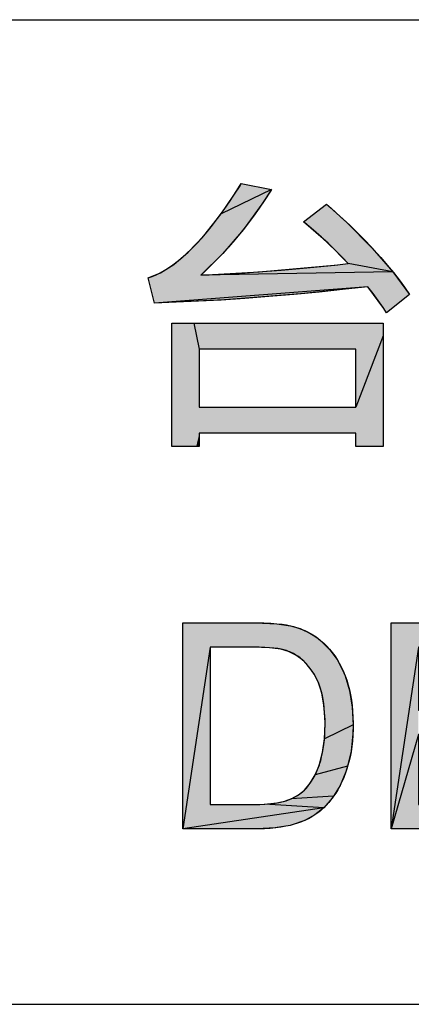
# Model space of a CAD drawing. Extents: x 0 to 841, y 0 to 594.
# Tile 31 of 91: x 639.89 to 646.65, y 63 to 80. Entities that reach past the tile are written whole.
import ezdxf

# ---------------------------------------------------------------- set-up
doc = ezdxf.new("R2010")
doc.units = 0
doc.header["$LTSCALE"] = 46.255
doc.header["$MEASUREMENT"] = 0
doc.layers.get('0').update_dxf_attribs({"linetype": 'CONTINUOUS'})

msp = doc.modelspace()

# ---------------------------------------------------------------- linework, layer by layer
at = {"color": 7, "linetype": 'Continuous'}
for p, q in [((601, 80), (826, 80)), ((643.366, 76.649), (643.693, 77.134)), ((644.235, 77.066), (643.366, 76.649)), ((643.693, 77.134), (643.715, 77.169)), ((644.235, 77.066), (644.072, 76.814)), ((644.072, 76.814), (643.75, 76.375)), ((645.185, 76.814), (645.532, 76.502)), ((643.068, 76.271), (643.366, 76.649)), ((645.214, 76.139), (644.787, 76.51)), ((645.532, 76.502), (645.969, 76.063)), ((643.75, 76.375), (643.398, 75.966)), ((642.797, 75.986), (643.068, 76.271)), ((645.562, 75.788), (645.214, 76.139)), ((645.969, 76.063), (646.329, 75.649)), ((642.549, 75.776), (642.797, 75.986)), ((643.398, 75.966), (643.015, 75.587)), ((642.321, 75.632), (642.549, 75.776)), ((644.021, 75.645), (645.384, 75.769)), ((646.329, 75.649), (645.562, 75.788)), ((642.109, 75.541), (642.321, 75.632)), ((646.329, 75.649), (643.015, 75.587)), ((643.015, 75.587), (644.021, 75.645)), ((646.329, 75.649), (646.618, 75.257)), ((645.902, 75.39), (642.217, 75.108)), ((645.902, 75.39), (644.737, 75.267)), ((646.174, 75.012), (645.902, 75.39)), ((643.423, 75.163), (642.217, 75.108)), ((644.737, 75.267), (643.423, 75.163)), ((646.222, 74.938), (646.174, 75.012)), ((642.514, 74.761), (646.163, 74.761)), ((642.514, 72.629), (642.514, 74.761)), ((642.894, 74.761), (642.985, 74.313)), ((646.163, 74.761), (646.163, 72.629)), ((646.163, 74.54), (645.695, 73.309)), ((645.695, 74.313), (642.985, 74.313)), ((642.985, 74.313), (642.985, 73.309)), ((645.695, 73.309), (645.695, 74.313)), ((642.985, 73.309), (645.695, 73.309)), ((645.695, 72.861), (642.985, 72.861)), ((642.985, 72.861), (642.985, 72.629)), ((645.695, 72.629), (645.695, 72.861)), ((642.985, 72.629), (642.514, 72.629)), ((646.163, 72.629), (645.695, 72.629)), ((642.705, 69.587), (643.96, 69.587)), ((642.705, 66.029), (642.705, 69.587)), ((643.96, 69.587), (644.33, 69.571)), ((644.33, 69.571), (644.564, 69.535)), ((644.564, 69.535), (644.729, 69.487)), ((644.729, 69.487), (644.919, 69.399)), ((644.919, 69.399), (645.005, 69.343)), ((645.005, 69.343), (645.085, 69.281)), ((645.085, 69.281), (645.246, 69.12)), ((643.176, 69.167), (642.705, 66.029)), ((644.199, 69.157), (643.923, 69.167)), ((644.4, 69.131), (644.199, 69.157)), ((644.532, 69.094), (644.4, 69.131)), ((644.659, 69.03), (644.532, 69.094)), ((644.777, 68.941), (644.659, 69.03)), ((645.246, 69.12), (645.38, 68.935)), ((646.774, 69.167), (646.304, 66.029)), ((644.887, 68.822), (644.777, 68.941)), ((645.38, 68.935), (645.487, 68.723)), ((644.978, 68.692), (644.887, 68.822)), ((645.048, 68.551), (644.978, 68.692)), ((645.487, 68.723), (645.506, 68.673)), ((645.103, 68.378), (645.048, 68.551)), ((645.506, 68.673), (645.583, 68.417)), ((645.142, 68.167), (645.103, 68.378)), ((645.583, 68.417), (645.631, 68.131)), ((645.16, 67.913), (645.142, 68.167)), ((645.631, 68.131), (645.646, 67.827)), ((645.151, 67.584), (645.161, 67.835)), ((645.161, 67.835), (645.16, 67.913)), ((645.646, 67.827), (645.151, 67.584)), ((645.642, 67.671), (645.611, 67.369)), ((645.646, 67.827), (645.642, 67.671)), ((646.774, 67.66), (646.304, 66.029)), ((645.119, 67.349), (645.151, 67.584)), ((645.067, 67.149), (645.119, 67.349)), ((645.611, 67.369), (645.551, 67.109)), ((644.99, 66.96), (645.063, 67.136)), ((645.551, 67.109), (644.99, 66.96)), ((645.063, 67.136), (645.067, 67.149)), ((645.52, 67.013), (645.42, 66.776)), ((645.551, 67.109), (645.52, 67.013)), ((644.806, 66.699), (644.904, 66.816)), ((644.904, 66.816), (644.99, 66.96)), ((644.705, 66.617), (644.806, 66.699)), ((645.42, 66.776), (645.308, 66.591)), ((644.113, 66.454), (644.33, 66.477)), ((644.33, 66.477), (644.487, 66.515)), ((644.487, 66.515), (644.576, 66.548)), ((644.576, 66.548), (644.705, 66.617)), ((645.308, 66.591), (644.576, 66.548)), ((645.284, 66.559), (645.137, 66.392)), ((645.308, 66.591), (645.284, 66.559)), ((645.137, 66.392), (642.705, 66.029)), ((643.176, 66.449), (643.941, 66.449)), ((643.935, 66.449), (644.113, 66.454)), ((645.137, 66.392), (644.113, 66.454)), ((645.137, 66.392), (644.984, 66.269)), ((644.81, 66.173), (644.595, 66.099)), ((644.984, 66.269), (644.81, 66.173)), ((644.005, 66.029), (642.705, 66.029)), ((644.3, 66.045), (643.989, 66.029)), ((644.56, 66.09), (644.3, 66.045)), ((644.595, 66.099), (644.56, 66.09)), ((601, 63), (709, 63)), ((601, 63), (826, 63))]:
    msp.add_line(p, q, dxfattribs=at)
for points in [[(646.618, 75.257), (646.222, 74.938), (646.162, 75.029), (646.079, 75.153), (645.992, 75.273), (645.902, 75.39), (645.513, 75.346), (645.061, 75.298), (644.622, 75.256), (644.193, 75.219), (643.776, 75.187), (643.37, 75.16), (642.975, 75.138), (642.591, 75.121), (642.217, 75.108), (642.109, 75.541), (642.175, 75.565), (642.243, 75.594), (642.313, 75.628), (642.384, 75.667), (642.457, 75.713), (642.532, 75.765), (642.61, 75.823), (642.689, 75.889), (642.771, 75.961), (642.855, 76.042), (642.942, 76.132), (643.032, 76.23), (643.124, 76.337), (643.219, 76.454), (643.317, 76.582), (643.418, 76.721), (643.522, 76.871), (643.629, 77.034), (643.715, 77.169), (644.235, 77.066), (644.217, 77.037), (644.123, 76.89), (644.025, 76.746), (643.925, 76.605), (643.822, 76.467), (643.715, 76.332), (643.606, 76.2), (643.494, 76.072), (643.379, 75.946), (643.26, 75.823), (643.139, 75.704), (643.077, 75.645), (643.015, 75.587), (643.31, 75.6), (643.638, 75.619), (644.002, 75.644), (644.403, 75.676), (644.845, 75.716), (645.329, 75.763), (645.562, 75.788), (645.459, 75.898), (645.348, 76.011), (645.228, 76.126), (645.099, 76.245), (644.96, 76.366), (644.812, 76.49), (644.787, 76.51), (645.185, 76.814), (645.266, 76.744), (645.43, 76.596), (645.586, 76.45), (645.732, 76.308), (645.87, 76.168), (645.999, 76.031), (646.121, 75.896), (646.235, 75.764), (646.341, 75.634), (646.44, 75.506), (646.533, 75.38), (646.618, 75.257)], [(643.93, 69.587), (643.963, 69.587), (644.103, 69.584), (644.224, 69.579), (644.33, 69.571), (644.421, 69.561), (644.498, 69.549), (644.564, 69.535), (644.616, 69.522), (644.684, 69.502), (644.749, 69.479), (644.811, 69.453), (644.871, 69.425), (644.928, 69.393), (644.983, 69.359), (645.009, 69.34), (645.035, 69.321), (645.085, 69.281), (645.139, 69.233), (645.191, 69.182), (645.239, 69.129), (645.285, 69.073), (645.328, 69.015), (645.368, 68.954), (645.405, 68.891), (645.44, 68.825), (645.473, 68.756), (645.502, 68.684), (645.506, 68.673), (645.534, 68.595), (645.559, 68.513), (645.581, 68.429), (645.6, 68.342), (645.615, 68.251), (645.628, 68.157), (645.637, 68.059), (645.643, 67.957), (645.646, 67.851), (645.646, 67.827), (645.645, 67.754), (645.641, 67.648), (645.634, 67.547), (645.623, 67.45), (645.609, 67.359), (645.593, 67.272), (645.573, 67.188), (645.551, 67.109), (645.543, 67.085), (645.514, 66.997), (645.483, 66.915), (645.451, 66.839), (645.417, 66.77), (645.382, 66.705), (645.346, 66.646), (645.308, 66.591), (645.274, 66.545), (645.227, 66.487), (645.179, 66.434), (645.131, 66.386), (645.083, 66.343), (645.034, 66.304), (644.984, 66.269), (644.932, 66.236), (644.877, 66.205), (644.817, 66.177), (644.753, 66.15), (644.685, 66.126), (644.612, 66.103), (644.56, 66.09), (644.482, 66.073), (644.398, 66.058), (644.309, 66.046), (644.214, 66.037), (644.113, 66.032), (644.005, 66.029)], [(646.304, 66.029), (646.304, 69.587), (648.875, 69.587), (648.875, 69.167), (646.774, 69.167), (646.774, 68.078), (648.742, 68.078), (648.742, 67.66), (646.774, 67.66), (646.774, 66.449), (648.958, 66.449), (648.958, 66.029), (646.304, 66.029)], [(643.941, 66.449), (644.035, 66.451), (644.122, 66.454), (644.2, 66.46), (644.27, 66.468), (644.334, 66.478), (644.391, 66.489), (644.442, 66.501), (644.487, 66.515), (644.49, 66.516), (644.541, 66.534), (644.588, 66.553), (644.632, 66.574), (644.672, 66.597), (644.71, 66.62), (644.745, 66.645), (644.777, 66.672), (644.806, 66.699), (644.839, 66.734), (644.87, 66.771), (644.9, 66.81), (644.929, 66.853), (644.957, 66.898), (644.984, 66.947), (645.009, 66.999), (645.033, 67.055), (645.055, 67.114), (645.067, 67.149), (645.086, 67.209), (645.102, 67.273), (645.117, 67.34), (645.13, 67.411), (645.14, 67.486), (645.149, 67.565), (645.155, 67.649), (645.159, 67.737), (645.161, 67.83), (645.161, 67.835), (645.161, 67.861), (645.159, 67.951), (645.154, 68.036), (645.147, 68.116), (645.138, 68.192), (645.127, 68.263), (645.115, 68.329), (645.1, 68.392), (645.083, 68.451), (645.065, 68.505), (645.046, 68.557), (645.024, 68.605), (645.002, 68.65), (644.978, 68.692), (644.973, 68.7), (644.94, 68.75), (644.906, 68.797), (644.872, 68.84), (644.838, 68.88), (644.802, 68.917), (644.766, 68.95), (644.729, 68.981), (644.691, 69.009), (644.653, 69.034), (644.614, 69.056), (644.573, 69.076), (644.553, 69.085), (644.532, 69.094), (644.495, 69.107), (644.451, 69.119), (644.401, 69.13), (644.344, 69.141), (644.278, 69.149), (644.203, 69.157), (644.119, 69.162), (644.023, 69.166), (643.923, 69.167), (643.176, 69.167), (643.176, 66.449)]]:
    msp.add_lwpolyline(points, dxfattribs=at)
for points in [[(644.235, 77.066), (643.366, 76.649), (643.715, 77.169), (643.693, 77.134)], [(643.366, 76.649), (644.235, 77.066), (644.072, 76.814)], [(644.072, 76.814), (643.75, 76.375), (643.366, 76.649)], [(645.185, 76.814), (645.532, 76.502), (644.787, 76.51)], [(643.068, 76.271), (643.366, 76.649), (643.75, 76.375)], [(645.214, 76.139), (644.787, 76.51), (645.532, 76.502)], [(645.532, 76.502), (645.969, 76.063), (645.214, 76.139)], [(643.068, 76.271), (643.75, 76.375), (642.797, 75.986)], [(643.75, 76.375), (643.398, 75.966), (642.797, 75.986)], [(645.562, 75.788), (645.214, 76.139), (645.969, 76.063)], [(645.969, 76.063), (646.329, 75.649), (645.562, 75.788)], [(642.549, 75.776), (643.398, 75.966), (642.321, 75.632)], [(643.398, 75.966), (643.015, 75.587), (642.321, 75.632)], [(642.549, 75.776), (642.797, 75.986), (643.398, 75.966)], [(644.021, 75.645), (645.384, 75.769), (646.329, 75.649)], [(645.562, 75.788), (646.329, 75.649), (645.384, 75.769)], [(643.015, 75.587), (646.329, 75.649), (642.109, 75.541)], [(642.109, 75.541), (646.329, 75.649), (645.902, 75.39)], [(642.109, 75.541), (642.321, 75.632), (643.015, 75.587)], [(642.217, 75.108), (642.109, 75.541), (645.902, 75.39)], [(646.329, 75.649), (643.015, 75.587), (644.021, 75.645)], [(646.329, 75.649), (646.618, 75.257), (645.902, 75.39)], [(642.217, 75.108), (645.902, 75.39), (643.423, 75.163), (644.737, 75.267)], [(646.174, 75.012), (645.902, 75.39), (646.618, 75.257)], [(646.618, 75.257), (646.222, 74.938), (646.174, 75.012)], [(642.985, 74.313), (642.514, 72.851), (642.894, 74.761)], [(642.514, 72.851), (642.514, 74.761), (642.894, 74.761)], [(642.985, 74.313), (642.894, 74.761), (646.163, 74.761)], [(646.163, 74.54), (642.985, 74.313), (646.163, 74.761)], [(642.985, 74.313), (646.163, 74.54), (643.939, 74.313)], [(643.939, 74.313), (646.163, 74.54), (645.413, 74.313)], [(645.413, 74.313), (646.163, 74.54), (645.695, 74.313)], [(645.695, 73.309), (646.163, 74.54), (645.695, 72.861)], [(645.695, 72.861), (646.163, 74.54), (645.695, 72.653)], [(645.695, 72.653), (646.163, 74.54), (645.695, 72.629)], [(645.695, 72.629), (646.163, 74.54), (646.114, 72.629)], [(645.695, 74.313), (646.163, 74.54), (645.695, 73.96)], [(645.695, 73.96), (646.163, 74.54), (645.695, 73.413)], [(646.163, 74.54), (645.695, 73.309), (645.695, 73.413)], [(646.163, 74.54), (646.163, 72.629), (646.114, 72.629)], [(642.985, 74.209), (642.514, 72.851), (642.985, 74.313)], [(642.985, 73.662), (642.514, 72.851), (642.985, 74.209)], [(642.985, 73.309), (642.514, 72.851), (642.985, 73.662)], [(642.985, 72.861), (642.514, 72.851), (645.695, 73.309)], [(645.695, 73.309), (642.514, 72.851), (644.741, 73.309)], [(644.741, 73.309), (642.514, 72.851), (643.267, 73.309)], [(643.267, 73.309), (642.514, 72.851), (642.985, 73.309)], [(642.985, 72.861), (645.695, 73.309), (645.413, 72.861)], [(645.413, 72.861), (645.695, 73.309), (645.695, 72.861)], [(642.985, 72.861), (642.985, 72.837), (642.514, 72.851)], [(642.514, 72.629), (642.514, 72.851), (642.985, 72.837)], [(642.514, 72.629), (642.985, 72.837), (642.936, 72.629)], [(642.985, 72.837), (642.985, 72.629), (642.936, 72.629)], [(643.93, 69.587), (643.176, 69.167), (642.705, 69.587)], [(642.705, 66.029), (642.705, 69.587), (643.176, 69.167)], [(644.33, 69.571), (643.176, 69.167), (643.96, 69.587)], [(643.96, 69.587), (643.176, 69.167), (643.93, 69.587)], [(644.564, 69.535), (643.176, 69.167), (644.33, 69.571)], [(644.729, 69.487), (643.176, 69.167), (644.564, 69.535)], [(648.875, 69.587), (646.774, 69.167), (646.304, 69.587)], [(646.304, 66.029), (646.304, 69.587), (646.774, 69.167)], [(644.919, 69.399), (643.176, 69.167), (644.729, 69.487)], [(645.005, 69.343), (643.176, 69.167), (644.919, 69.399)], [(645.085, 69.281), (643.176, 69.167), (645.005, 69.343)], [(643.176, 69.167), (645.085, 69.281), (643.923, 69.167)], [(643.923, 69.167), (645.085, 69.281), (644.199, 69.157)], [(644.199, 69.157), (645.085, 69.281), (644.4, 69.131)], [(645.085, 69.281), (645.246, 69.12), (644.4, 69.131)], [(642.705, 66.029), (643.176, 69.167), (643.176, 66.449)], [(644.532, 69.094), (644.4, 69.131), (645.246, 69.12)], [(644.532, 69.094), (645.246, 69.12), (644.659, 69.03)], [(644.659, 69.03), (645.246, 69.12), (644.777, 68.941)], [(645.246, 69.12), (645.38, 68.935), (644.777, 68.941)], [(646.304, 66.029), (646.774, 69.167), (646.774, 68.078)], [(644.887, 68.822), (644.777, 68.941), (645.38, 68.935)], [(645.38, 68.935), (645.487, 68.723), (644.887, 68.822)], [(644.978, 68.692), (644.887, 68.822), (645.487, 68.723)], [(645.487, 68.723), (645.506, 68.673), (644.978, 68.692)], [(645.048, 68.551), (644.978, 68.692), (645.506, 68.673)], [(645.506, 68.673), (645.583, 68.417), (645.048, 68.551)], [(645.103, 68.378), (645.048, 68.551), (645.583, 68.417)], [(645.103, 68.378), (645.583, 68.417), (645.142, 68.167)], [(645.583, 68.417), (645.631, 68.131), (645.142, 68.167)], [(645.16, 67.913), (645.142, 68.167), (645.631, 68.131)], [(645.16, 67.913), (645.631, 68.131), (645.161, 67.835)], [(645.631, 68.131), (645.646, 67.827), (645.161, 67.835)], [(646.774, 67.66), (646.304, 66.029), (646.774, 68.078)], [(645.151, 67.584), (645.161, 67.835), (645.646, 67.827)], [(645.151, 67.584), (645.646, 67.827), (645.642, 67.671)], [(645.642, 67.671), (645.611, 67.369), (645.151, 67.584)], [(646.304, 66.029), (646.774, 67.66), (646.774, 66.449)], [(645.119, 67.349), (645.151, 67.584), (645.611, 67.369)], [(645.067, 67.149), (645.611, 67.369), (645.063, 67.136)], [(645.611, 67.369), (645.551, 67.109), (645.063, 67.136)], [(645.119, 67.349), (645.611, 67.369), (645.067, 67.149)], [(644.99, 66.96), (645.52, 67.013), (644.904, 66.816)], [(645.52, 67.013), (645.42, 66.776), (644.904, 66.816)], [(644.99, 66.96), (645.063, 67.136), (645.551, 67.109)], [(644.99, 66.96), (645.551, 67.109), (645.52, 67.013)], [(644.806, 66.699), (644.904, 66.816), (645.42, 66.776)], [(644.806, 66.699), (645.42, 66.776), (644.705, 66.617)], [(645.42, 66.776), (645.308, 66.591), (644.705, 66.617)], [(644.33, 66.477), (645.284, 66.559), (644.113, 66.454)], [(645.284, 66.559), (645.137, 66.392), (644.113, 66.454)], [(644.487, 66.515), (645.284, 66.559), (644.33, 66.477)], [(644.576, 66.548), (645.284, 66.559), (644.487, 66.515)], [(644.576, 66.548), (644.705, 66.617), (645.308, 66.591)], [(644.576, 66.548), (645.308, 66.591), (645.284, 66.559)], [(645.137, 66.392), (642.705, 66.029), (643.935, 66.449)], [(643.935, 66.449), (642.705, 66.029), (643.176, 66.449)], [(642.705, 66.029), (645.137, 66.392), (644.984, 66.269)], [(644.113, 66.454), (645.137, 66.392), (643.935, 66.449)], [(648.958, 66.449), (646.304, 66.029), (646.774, 66.449)], [(648.958, 66.449), (648.958, 66.029), (646.304, 66.029)], [(644.81, 66.173), (642.705, 66.029), (644.984, 66.269)], [(644.595, 66.099), (642.705, 66.029), (644.81, 66.173)], [(644.56, 66.09), (642.705, 66.029), (644.595, 66.099)], [(644.3, 66.045), (642.705, 66.029), (644.56, 66.09)], [(644.3, 66.045), (643.989, 66.029), (642.705, 66.029)]]:
    msp.add_solid(points, dxfattribs=at)

doc.saveas('drawing.dxf')
